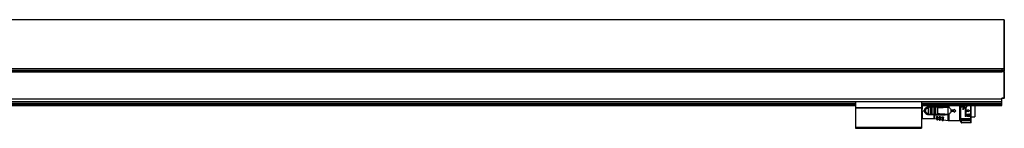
# Model space of a CAD drawing. Header units: millimetres. Extents: x -791 to 2910, y 405 to 804.
# Tile 18 of 18: x 2015 to 2910, y 570 to 669. Entities that reach past the tile are written whole.
import ezdxf

# ---------------------------------------------------------------- set-up
doc = ezdxf.new("R2010")
doc.units = ezdxf.units.MM

# ---------------------------------------------------------------- blocks, each defined once
blk = doc.blocks.new('Drawing View6')
at = {"color": 7, "linetype": 'Continuous', "lineweight": 25}
for p, q in [((39.25, 90.76), (-1460.35, 90.76)), ((39.25, 90.76), (39.25, 46.34)), ((39.45, 90.56), (39.45, 46.49)), ((-1458.55, 46.34), (37.45, 46.34)), ((-1458.55, 44.78), (37.45, 44.78)), ((37.45, 46.34), (39.25, 46.34)), ((37.45, 44.78), (39.25, 44.78)), ((37.45, 44.78), (37.45, 44.26)), ((39.25, 46.34), (39.25, 44.78)), ((39.45, 44.78), (39.25, 44.78)), ((39.25, 44.78), (39.25, 44.26)), ((39.45, 46.49), (39.45, 44.78)), ((39.45, 44.78), (39.45, 44.26)), ((-1458.55, 44.26), (37.45, 44.26)), ((37.45, 43.76), (-1458.55, 43.76)), ((-1458.55, 43.26), (37.45, 43.26)), ((37.45, 44.26), (39.25, 44.26)), ((37.45, 43.84), (37.45, 43.76)), ((37.45, 43.76), (39.25, 43.76)), ((37.45, 43.51), (37.45, 43.76)), ((39.25, 43.56), (37.45, 43.56)), ((37.45, 43.36), (37.45, 43.51)), ((37.45, 43.36), (37.45, 43.26)), ((39.25, 43.36), (37.45, 43.36)), ((39.25, 44.26), (39.25, 43.76)), ((39.45, 44.26), (39.25, 44.26)), ((39.25, 43.56), (39.25, 43.36)), ((39.25, 43.36), (39.25, 19.46)), ((39.45, 43.36), (39.25, 43.36)), ((39.45, 44.26), (39.45, 43.96)), ((39.45, 43.36), (39.45, 19.46)), ((39.7, 29.14), (39.45, 29.14)), ((39.7, 24.64), (39.7, 29.14)), ((-1458.55, 18.84), (37.45, 18.84)), ((-1458.55, 18.7), (37.45, 18.7)), ((39.25, 19.46), (37.45, 19.46)), ((37.45, 18.84), (37.45, 19.46)), ((39.25, 19.26), (37.45, 19.26)), ((37.45, 18.7), (37.45, 18.84)), ((37.45, 16.32), (37.45, 18.7)), ((39.25, 19.46), (39.25, 19.26)), ((39.45, 19.46), (39.25, 19.46)), ((39.45, 24.64), (39.7, 24.64)), ((-1325.55, 16.32), (-95.55, 16.32)), ((-1325.55, 16.17), (-95.55, 16.17)), ((-1325.55, 14.46), (-95.55, 14.46)), ((-1325.55, 14.26), (-95.55, 14.26)), ((-1325.55, 14.06), (-95.55, 14.06)), ((-1325.55, 12.96), (-95.55, 12.96)), ((-1325.55, 12.76), (-95.55, 12.76)), ((-95.55, 16.57), (-95.55, 16.37)), ((-95.55, 16.57), (-35.55, 16.57)), ((-95.55, 16.37), (-95.55, 11.06)), ((-95.55, 16.37), (-35.55, 16.37)), ((-95.55, 11.06), (-35.55, 11.06)), ((-95.55, 11.06), (-95.55, 10.86)), ((-95.55, 10.86), (-35.55, 10.86)), ((-95.55, 10.86), (-95.55, 10.66)), ((-95.55, 10.66), (-35.55, 10.66)), ((-95.55, 10.66), (-95.55, -6.94)), ((-35.55, 16.57), (-35.55, 16.37)), ((-35.55, 16.37), (-35.55, 11.06)), ((-35.55, 16.32), (37.45, 16.32)), ((-35.55, 16.17), (37.45, 16.17)), ((-35.55, 14.46), (37.45, 14.46)), ((-35.55, 14.26), (37.45, 14.26)), ((-35.55, 14.06), (37.45, 14.06)), ((-35.55, 12.96), (37.45, 12.96)), ((-35.55, 12.76), (37.45, 12.76)), ((-35.55, 11.06), (-35.55, 10.86)), ((-35.55, 10.86), (-35.55, 10.66)), ((-35.55, 10.66), (-35.55, -6.94)), ((-35.55, 9.01), (-34.82, 9.01)), ((-34.82, 12.76), (-34.82, 9.01)), ((-29.13, 10.71), (-29.12, 10.93)), ((-29.13, 5.31), (-29.13, 10.71)), ((-29.12, 11.61), (-24.15, 11.61)), ((-29.12, 11.51), (-28.8, 11.51)), ((-28.9, 11.49), (-28.8, 11.51)), ((-28.73, 11.49), (-28.86, 11.5)), ((-28.84, 5.31), (-28.84, 10.71)), ((-27.43, 11.51), (-28.8, 11.51)), ((-27.63, 11.21), (-28.61, 11.21)), ((-27.43, 11.51), (-27.35, 11.48)), ((-27.43, 11.51), (-25.83, 11.51)), ((-27.4, 10.72), (-27.4, 5.3)), ((-27.12, 10.72), (-26.13, 10.73)), ((-27.12, 10.72), (-27.12, 5.3)), ((-26.13, 5.29), (-26.13, 10.73)), ((-25.84, 5.29), (-25.84, 10.73)), ((-25.83, 11.51), (-25.76, 11.49)), ((-24.39, 11.51), (-25.83, 11.51)), ((-24.6, 11.21), (-25.63, 11.21)), ((-24.39, 11.51), (-24.47, 11.49)), ((-24.12, 10.77), (-24.4, 10.77)), ((-24.4, 10.77), (-24.4, 5.26)), ((-24.39, 11.51), (-24.31, 11.48)), ((-24.15, 11.61), (-24.15, 12.76)), ((-24.12, 10.77), (-24.12, 5.26)), ((-23.73, 12.76), (-23.73, 11.61)), ((-14.06, 11.63), (-23.73, 11.61)), ((-23.13, 5.23), (-23.13, 10.79)), ((-22.89, 11.51), (-22.81, 11.49)), ((-21.31, 11.51), (-22.89, 11.51)), ((-22.84, 5.23), (-22.84, 10.79)), ((-21.54, 11.21), (-22.67, 11.21)), ((-21.4, 10.85), (-21.4, 5.17)), ((-21.12, 10.85), (-21.12, 5.17)), ((-11.52, 11.51), (-13.43, 11.51)), ((-11.6, 11.42), (-11.83, 11.37)), ((-11.6, 11.42), (-11.37, 11.5)), ((-11.39, 4.53), (-11.38, 9.88)), ((-11.38, 10.82), (-11.37, 11.5)), ((-11.38, 9.88), (-11.38, 10.82)), ((-11.37, 11.5), (-11.37, 12.76)), ((-11.32, 4.52), (-11.31, 11.5)), ((-10.8, 12.76), (-10.8, 11.25)), ((-8.82, 9.15), (-8.82, 6.87)), ((-5.82, 9.46), (-5.82, 8.76)), ((-5.82, 9.46), (-4.32, 8.01)), ((-0.82, -0.99), (-0.82, 12.76)), ((-0.37, 12.76), (-0.37, -0.94)), ((-0.27, 12.76), (-0.27, -1.06)), ((0.38, 12.76), (0.38, 11.12)), ((2.04, 11.12), (0.38, 11.12)), ((1.73, 11.48), (1.73, 12.76)), ((1.73, 11.48), (2.04, 11.48)), ((1.73, 9.68), (1.73, 9.32)), ((1.73, 9.68), (2.04, 9.68)), ((2.04, 9.32), (1.73, 9.32)), ((4.22, 12.66), (3.49, 11.39)), ((3.98, 11.39), (3.49, 11.39)), ((3.98, 11.39), (3.98, 2.83)), ((4.28, 12.76), (4.22, 12.66)), ((4.77, 12.76), (4.82, 12.66)), ((4.82, 12.66), (5.56, 11.39)), ((5.56, 11.39), (5.06, 11.39)), ((5.06, 8.55), (5.06, 11.39)), ((6.41, 9.05), (6.41, 8.55)), ((6.41, 9.05), (8.21, 8.01)), ((9.15, 12.56), (9.15, 12.76)), ((9.45, -0.76), (9.45, 12.76)), ((12.98, 12.76), (12.98, 2.46)), ((37.45, 16.17), (37.45, 16.32)), ((37.45, 14.46), (37.45, 16.17)), ((37.45, 14.26), (37.45, 14.46)), ((37.45, 14.06), (37.45, 14.26)), ((37.45, 12.96), (37.45, 14.06)), ((37.45, 12.76), (37.45, 12.96)), ((-35.55, 8.01), (-32.82, 8.01)), ((-34.82, 7.01), (-35.55, 7.01)), ((-34.82, 2.1), (-35.55, 2.1)), ((-35.55, 0.93), (-34.82, 0.93)), ((-35.55, 0.86), (-24.15, 0.86)), ((-34.82, 7.01), (-34.82, 0.93)), ((-29.12, 5.09), (-29.13, 5.31)), ((-28.8, 4.51), (-29.12, 4.51)), ((-28.9, 4.54), (-28.8, 4.51)), ((-28.86, 4.53), (-28.73, 4.53)), ((-28.8, 4.51), (-27.43, 4.51)), ((-28.61, 4.81), (-27.63, 4.81)), ((-25.83, 4.51), (-27.43, 4.51)), ((-26.13, 5.29), (-27.12, 5.3)), ((-25.83, 4.51), (-25.92, 4.54)), ((-25.83, 4.51), (-25.76, 4.53)), ((-25.83, 4.51), (-24.39, 4.51)), ((-25.63, 4.81), (-24.6, 4.81)), ((-24.12, 5.26), (-24.4, 5.26)), ((-24.15, 4.51), (-24.15, 4.41)), ((-24.15, 0.86), (-24.15, 4.41)), ((-23.73, 4.41), (-14.06, 4.39)), ((-23.73, 4.41), (-23.73, 0.83)), ((-23.73, 0.83), (-21.82, 0.56)), ((-22.89, 4.51), (-22.96, 4.54)), ((-22.81, 4.53), (-22.89, 4.51)), ((-22.89, 4.51), (-21.31, 4.51)), ((-22.67, 4.81), (-21.54, 4.81)), ((-20.82, 2.58), (-21.82, 2.65)), ((-21.82, 2.65), (-21.82, 2.16)), ((-21.82, 2.16), (-21.82, 0.2)), ((-21.48, 1.68), (-21.48, -0.2)), ((-21.31, 4.51), (-21.39, 4.53)), ((-21.28, -0.23), (-21.28, 1.66)), ((-20.82, 2.58), (-20.82, 2.24)), ((-20.82, 0.17), (-20.82, 2.24)), ((-20.82, 0.41), (-19.62, 0.24)), ((-18.42, 2.41), (-19.62, 2.49)), ((-19.62, 2.49), (-19.62, 2.11)), ((-19.62, 2.11), (-19.62, -0.03)), ((-19.19, 1.5), (-19.19, -0.53)), ((-18.92, 1.49), (-18.99, 1.49)), ((-18.99, -0.56), (-18.99, 1.49)), ((-18.42, 2.41), (-18.42, 2.22)), ((-18.42, -0.06), (-18.42, 2.22)), ((-18.42, 0.07), (-17.02, -0.13)), ((-15.62, 2.21), (-17.02, 2.31)), ((-17.02, 2.31), (-17.02, 2.04)), ((-17.02, 2.04), (-17.02, -0.32)), ((-16.51, 1.3), (-16.51, -0.92)), ((-16.22, 1.28), (-16.31, 1.28)), ((-16.31, -0.94), (-16.31, 1.28)), ((-15.62, 2.21), (-15.62, 2.19)), ((-15.62, -0.35), (-15.62, 2.19)), ((-11.6, 4.6), (-11.39, 4.53)), ((-11.37, 4.52), (-11.39, 4.53)), ((-11.37, -0.95), (-11.37, 4.52)), ((-11.32, 4.52), (-10.8, 4.77)), ((-10.8, 4.77), (-10.8, -0.99)), ((-8.32, 8.76), (-8.32, 7.26)), ((-8.32, 8.76), (-5.82, 8.76)), ((-5.82, 7.26), (-8.32, 7.26)), ((-4.32, 8.01), (-5.82, 6.56)), ((-5.82, 7.26), (-5.82, 6.56)), ((-0.82, 8.09), (-0.37, 8.09)), ((-0.82, 0.86), (-0.37, 0.86)), ((0, 0.25), (0, 0)), ((8.35, 0.67), (0.75, 0.67)), ((0.75, 0.67), (0.75, 0.4)), ((0.75, 0.4), (8.35, 0.4)), ((0.75, 0.13), (8.35, 0.13)), ((5.06, 2.83), (3.98, 2.83)), ((5.06, 8.55), (6.41, 8.55)), ((6.41, 7.47), (5.06, 7.47)), ((5.06, 2.83), (5.06, 7.47)), ((5.96, 4.9), (7.54, 4.9)), ((5.96, 4.9), (5.96, 2.83)), ((7.54, 2.83), (5.96, 2.83)), ((8.21, 8.01), (6.41, 6.98)), ((6.41, 7.47), (6.41, 6.98)), ((7.54, 4.54), (7.04, 4.54)), ((7.04, 3.19), (7.04, 4.54)), ((7.04, 3.19), (7.54, 3.19)), ((8.35, 0.4), (8.35, 0.67)), ((9.1, 0), (9.1, 0.25)), ((9.45, 2.46), (12.98, 2.46)), ((-95.55, -6.94), (-35.55, -6.94)), ((-95.55, -6.94), (-95.55, -7.94)), ((-95.55, -7.94), (-35.55, -7.94)), ((-35.55, -6.94), (-35.55, -7.94)), ((-21.48, -0.2), (-21.28, -0.23)), ((-19.19, -0.53), (-18.99, -0.56)), ((-16.51, -0.92), (-16.31, -0.94)), ((-15.62, -0.34), (-11.37, -0.95)), ((-10.8, -0.99), (-0.82, -0.99)), ((0.9, -2.9), (-0.37, -0.94)), ((-0.27, -1.06), (0.92, -2.9)), ((9.15, -1.03), (0.07, -1.03)), ((1.17, -2.73), (0.07, -1.03)), ((8.35, -0.45), (0.75, -0.45)), ((0.75, -0.48), (8.35, -0.48)), ((1.17, -2.73), (9.15, -2.73)), ((9.15, -3.03), (1.17, -3.03)), ((9.15, -2.73), (9.15, -1.03)), ((9.45, -2.73), (9.45, -0.76))]:
    blk.add_line(p, q, dxfattribs=at)
at = {"color": 7, "linetype": 'Continuous', "lineweight": 25, "flags": 128}
for points in [[(-27.43, 11.51), (-27.47, 11.51), (-27.51, 11.49), (-27.54, 11.46), (-27.57, 11.42), (-27.6, 11.38), (-27.62, 11.33), (-27.63, 11.27), (-27.63, 11.21)], [(-24.15, 4.41), (-26.94, 4.41), (-29.12, 4.41)], [(-27.43, 4.51), (-27.47, 4.52), (-27.51, 4.53), (-27.54, 4.56), (-27.57, 4.6), (-27.6, 4.64), (-27.62, 4.7), (-27.63, 4.75), (-27.63, 4.81)], [(-21.48, 1.68), (-21.37, 1.67), (-21.28, 1.66)], [(-19.19, 1.5), (-19.08, 1.49), (-18.99, 1.49)], [(-16.51, 1.3), (-16.39, 1.29), (-16.31, 1.28)], [(0.92, -2.9), (0.91, -2.9), (0.91, -2.9), (0.91, -2.9), (0.91, -2.9), (0.9, -2.9), (0.9, -2.9), (0.9, -2.9), (0.9, -2.9)], [(1.15, -3.03), (1.15, -3.03), (1.15, -3.03), (1.16, -3.03), (1.16, -3.03), (1.16, -3.03), (1.16, -3.03), (1.16, -3.03), (1.17, -3.03)], [(1.17, -2.73), (1.17, -2.79), (1.17, -2.85), (1.17, -2.9), (1.17, -2.95), (1.17, -2.98), (1.17, -3.01), (1.17, -3.03), (1.17, -3.03)], [(9.15, -3.03), (9.15, -3.03), (9.15, -3.01), (9.15, -2.98), (9.15, -2.95), (9.15, -2.9), (9.15, -2.85), (9.15, -2.79), (9.15, -2.73)], [(9.15, -2.73), (9.21, -2.73), (9.26, -2.73), (9.32, -2.73), (9.36, -2.73), (9.4, -2.73), (9.43, -2.73), (9.44, -2.73), (9.45, -2.73)]]:
    blk.add_lwpolyline(points, dxfattribs=at)
at = {"color": 7, "linetype": 'Continuous', "lineweight": 25}
for centre, radius, start, end in [((39.25, 90.56), 0.2, 0, 90), ((39.27, 46.52), 0.182, 263.74666, 351.94028), ((39.25, 43.96), 0.2, 270, 0), ((39.25, 43.36), 0.2, 0, 90), ((39.25, 19.46), 0.2, 270, 0), ((-29.12, 8.01), 3.5, 90.00002, 270.00081), ((-24.33, 11.25), 0.267, 101.83147, 188.24442), ((-184.76, 11.59), 160.61, 359.97069, 0.00612), ((-23.87, 11.6), 0.142, 322.57822, 5.78951), ((-21.27, 11.24), 0.273, 98.19454, 186.33303), ((-24.33, 4.77), 0.267, 171.7558, 258.16827), ((-24.15, -2.14), 3, 81.81012, 90), ((-23.87, 4.42), 0.142, 354.21315, 37.43829), ((-21.42, 0.2), 0.4, 180, 261.81012), ((-21.22, 0.17), 0.4, 261.81012, 0), ((-19.12, -0.03), 0.5, 180, 261.81012), ((-18.92, -0.06), 0.5, 261.81012, 0), ((-16.42, -0.32), 0.6, 180, 261.81012), ((-16.22, -0.35), 0.6, 261.81012, 0), ((-10.8, 3.01), 4, 261.81012, 270), ((1.15, -2.73), 0.3, 212.97823, 269.9999), ((1.17, -2.73), 0.3, 212.9133, 269.99153), ((9.15, -2.73), 0.3, 270, 0)]:
    blk.add_arc(centre, radius, start, end, dxfattribs=at)
for points in [[(37.45, 46.34), (37.45, 46.23), (37.45, 46.03), (37.45, 45.65), (37.45, 45.23), (37.45, 44.93), (37.45, 44.78)], [(37.45, 44.26), (37.45, 44.22), (37.45, 44.13), (37.45, 44.02), (37.45, 43.92), (37.45, 43.87), (37.45, 43.84)], [(-29.13, 10.71), (-29.1, 10.71), (-29.03, 10.71), (-28.95, 10.71), (-28.88, 10.71), (-28.85, 10.71), (-28.84, 10.71)], [(-29.12, 11.61), (-29.12, 11.6), (-29.12, 11.57), (-29.12, 11.54), (-29.12, 11.52), (-29.12, 11.51), (-29.12, 11.51)], [(-27.12, 10.72), (-27.15, 10.72), (-27.21, 10.72), (-27.3, 10.72), (-27.37, 10.72), (-27.39, 10.72), (-27.4, 10.72)], [(-26.13, 10.73), (-26.1, 10.73), (-26.03, 10.73), (-25.95, 10.73), (-25.88, 10.73), (-25.85, 10.73), (-25.84, 10.73)], [(-23.13, 10.79), (-23.1, 10.79), (-23.03, 10.79), (-22.95, 10.79), (-22.88, 10.79), (-22.85, 10.79), (-22.84, 10.79)], [(-21.12, 10.85), (-21.15, 10.85), (-21.21, 10.85), (-21.3, 10.85), (-21.37, 10.85), (-21.39, 10.85), (-21.4, 10.85)], [(9.15, -1.03), (9.15, -0.9), (9.15, -0.62), (9.15, 0.46), (9.15, 1.97), (9.15, 3.86), (9.15, 6), (9.15, 8.26), (9.15, 10.53), (9.15, 11.88), (9.15, 12.56)], [(-29.13, 5.31), (-29.1, 5.31), (-29.03, 5.31), (-28.95, 5.31), (-28.88, 5.31), (-28.85, 5.31), (-28.84, 5.31)], [(-29.12, 4.51), (-29.12, 4.52), (-29.12, 4.54), (-29.12, 4.66), (-29.12, 4.85), (-29.12, 5.01), (-29.12, 5.09)], [(-29.12, 4.51), (-29.12, 4.51), (-29.12, 4.51), (-29.12, 4.49), (-29.12, 4.46), (-29.12, 4.43), (-29.12, 4.41)], [(-27.12, 5.3), (-27.15, 5.3), (-27.21, 5.3), (-27.3, 5.3), (-27.37, 5.3), (-27.39, 5.3), (-27.4, 5.3)], [(-26.13, 5.29), (-26.1, 5.29), (-26.03, 5.29), (-25.95, 5.29), (-25.88, 5.29), (-25.85, 5.29), (-25.84, 5.29)], [(-23.13, 5.23), (-23.1, 5.23), (-23.03, 5.23), (-22.95, 5.23), (-22.88, 5.23), (-22.85, 5.23), (-22.84, 5.23)], [(-21.4, 5.17), (-21.39, 5.17), (-21.37, 5.17), (-21.3, 5.17), (-21.21, 5.17), (-21.15, 5.17), (-21.12, 5.17)], [(0.75, 0.4), (0.75, 0.38), (0.75, 0.33), (0.75, 0.26), (0.75, 0.18), (0.75, 0.15), (0.75, 0.13)], [(8.35, 0.13), (8.35, 0.15), (8.35, 0.18), (8.35, 0.26), (8.35, 0.33), (8.35, 0.38), (8.35, 0.4)], [(0.92, -2.9), (0.92, -2.89), (0.93, -2.89), (0.99, -2.85), (1.07, -2.8), (1.14, -2.75), (1.17, -2.73)]]:
    blk.add_open_spline(points, degree=3, dxfattribs=at)
for points, knots in [([(-32.82, 8.01), (-32.81, 8.21), (-32.8, 8.65), (-32.6, 9.3), (-32.27, 9.95), (-31.8, 10.53), (-31.23, 11), (-30.55, 11.35), (-29.84, 11.57), (-29.35, 11.6), (-29.12, 11.61)], [0, 0, 0, 0, 0.101334, 0.22608, 0.35202, 0.481622, 0.616026, 0.747758, 0.882578, 1, 1, 1, 1]), ([(-29.13, 5.31), (-29.48, 5.35), (-30.19, 5.44), (-31.08, 6.06), (-31.68, 6.95), (-31.89, 8.01), (-31.68, 9.07), (-31.08, 9.96), (-30.19, 10.59), (-29.48, 10.67), (-29.13, 10.71)], [0, 0, 0, 0, 0.124999, 0.249999, 0.374999, 0.499999, 0.624999, 0.749999, 0.874999, 1, 1, 1, 1]), ([(-29.12, 10.93), (-29.12, 11.01), (-29.12, 11.17), (-29.12, 11.36), (-29.12, 11.49), (-29.12, 11.5), (-29.12, 11.51)], [0, 0, 0, 0, 0.25, 0.5, 0.75, 1, 1, 1, 1]), ([(-29.12, 10.93), (-29.11, 11.01), (-29.1, 11.18), (-29.04, 11.37), (-28.98, 11.47), (-28.92, 11.48), (-28.9, 11.49)], [0, 0, 0, 0, 0.30834, 0.598648, 0.893132, 1, 1, 1, 1]), ([(-28.72, 11.49), (-28.77, 11.5), (-28.84, 11.51), (-28.89, 11.49), (-28.9, 11.49)], [0, 0, 0, 0, 0.815898, 1, 1, 1, 1]), ([(-28.61, 11.21), (-28.63, 11.21), (-28.67, 11.21), (-28.72, 11.18), (-28.76, 11.14), (-28.8, 11.05), (-28.83, 10.91), (-28.84, 10.78), (-28.84, 10.71)], [0, 0, 0, 0, 0.1123731, 0.2216595, 0.3327159, 0.4501803, 0.718525, 1, 1, 1, 1]), ([(-28.8, 11.51), (-28.78, 11.51), (-28.75, 11.51), (-28.73, 11.49), (-28.73, 11.49)], [0, 0, 0, 0, 0.998877, 1, 1, 1, 1]), ([(-28.73, 11.49), (-28.71, 11.47), (-28.66, 11.43), (-28.62, 11.33), (-28.61, 11.25), (-28.61, 11.21)], [0, 0, 0, 0, 0.333083, 0.666542, 1, 1, 1, 1]), ([(-27.63, 11.21), (-27.61, 11.21), (-27.58, 11.21), (-27.53, 11.18), (-27.49, 11.14), (-27.46, 11.09), (-27.43, 11.01), (-27.41, 10.89), (-27.4, 10.79), (-27.4, 10.72)], [0, 0, 0, 0, 0.099354, 0.203027, 0.318716, 0.435479, 0.573947, 0.71085, 1, 1, 1, 1]), ([(-27.34, 11.49), (-27.35, 11.49), (-27.4, 11.51), (-27.46, 11.5), (-27.51, 11.49)], [0, 0, 0, 0, 0.144601, 1, 1, 1, 1]), ([(-27.35, 11.48), (-27.32, 11.48), (-27.27, 11.47), (-27.21, 11.39), (-27.16, 11.26), (-27.13, 11.09), (-27.12, 10.89), (-27.12, 10.78), (-27.12, 10.72)], [0, 0, 0, 0, 0.13529, 0.285467, 0.437441, 0.703985, 0.848171, 1, 1, 1, 1]), ([(-26.13, 10.73), (-26.13, 10.79), (-26.13, 10.91), (-26.11, 11.07), (-26.09, 11.21), (-26.05, 11.36), (-25.97, 11.49), (-25.88, 11.5), (-25.83, 11.51)], [0, 0, 0, 0, 0.14169, 0.277601, 0.408198, 0.534002, 0.772538, 1, 1, 1, 1]), ([(-25.75, 11.49), (-25.8, 11.5), (-25.86, 11.51), (-25.91, 11.49), (-25.91, 11.49)], [0, 0, 0, 0, 0.869925, 1, 1, 1, 1]), ([(-25.84, 10.73), (-25.84, 10.8), (-25.84, 10.9), (-25.82, 11.02), (-25.8, 11.09), (-25.77, 11.14), (-25.73, 11.18), (-25.69, 11.21), (-25.65, 11.21), (-25.63, 11.21)], [0, 0, 0, 0, 0.295075, 0.42459, 0.547702, 0.658791, 0.767732, 0.879838, 1, 1, 1, 1]), ([(-25.76, 11.49), (-25.75, 11.49), (-25.73, 11.48), (-25.68, 11.43), (-25.64, 11.33), (-25.63, 11.25), (-25.63, 11.21)], [0, 0, 0, 0, 0.017874, 0.345249, 0.672625, 1, 1, 1, 1]), ([(-24.6, 11.21), (-24.58, 11.21), (-24.54, 11.21), (-24.5, 11.18), (-24.47, 11.15), (-24.43, 11.08), (-24.41, 10.95), (-24.4, 10.83), (-24.4, 10.77)], [0, 0, 0, 0, 0.122775, 0.23746, 0.349096, 0.463129, 0.713858, 1, 1, 1, 1]), ([(-24.31, 11.49), (-24.32, 11.49), (-24.37, 11.51), (-24.42, 11.5), (-24.47, 11.49)], [0, 0, 0, 0, 0.165001, 1, 1, 1, 1]), ([(-22.89, 11.51), (-23.17, 11.51), (-23.67, 11.51), (-24.17, 11.51), (-24.39, 11.51)], [0, 0, 0, 0, 0.559997, 1, 1, 1, 1]), ([(-24.31, 11.48), (-24.29, 11.48), (-24.25, 11.47), (-24.2, 11.4), (-24.17, 11.3), (-24.14, 11.19), (-24.12, 11.01), (-24.12, 10.86), (-24.12, 10.77)], [0, 0, 0, 0, 0.126674, 0.278477, 0.431358, 0.5752, 0.720141, 1, 1, 1, 1]), ([(-23.94, 11.61), (-23.98, 11.61), (-24.05, 11.61), (-24.12, 11.61), (-24.15, 11.61)], [0, 0, 0, 0, 0.5601136, 1, 1, 1, 1]), ([(-24.12, 10.77), (-23.93, 10.77), (-23.6, 10.78), (-23.27, 10.79), (-23.13, 10.79)], [0, 0, 0, 0, 0.560004, 1, 1, 1, 1]), ([(-23.94, 11.61), (-23.9, 11.61), (-23.83, 11.61), (-23.76, 11.61), (-23.73, 11.61)], [0, 0, 0, 0, 0.560117, 1, 1, 1, 1]), ([(-14.09, 11.51), (-15.9, 11.51), (-19.12, 11.51), (-22.34, 11.51), (-23.75, 11.51)], [0, 0, 0, 0, 0.56, 1, 1, 1, 1]), ([(-23.13, 10.79), (-23.13, 10.84), (-23.13, 10.95), (-23.12, 11.13), (-23.1, 11.28), (-23.06, 11.4), (-23, 11.49), (-22.93, 11.5), (-22.89, 11.51)], [0, 0, 0, 0, 0.134982, 0.265146, 0.494363, 0.619351, 0.746571, 1, 1, 1, 1]), ([(-22.81, 11.49), (-22.85, 11.5), (-22.91, 11.51), (-22.96, 11.49), (-22.97, 11.49)], [0, 0, 0, 0, 0.799137, 1, 1, 1, 1]), ([(-22.81, 11.49), (-22.85, 11.5), (-22.91, 11.51), (-22.96, 11.49), (-22.96, 11.49)], [0, 0, 0, 0, 0.800865, 1, 1, 1, 1]), ([(-22.84, 10.79), (-22.84, 10.85), (-22.84, 10.94), (-22.82, 11.04), (-22.81, 11.1), (-22.78, 11.15), (-22.75, 11.18), (-22.72, 11.2), (-22.69, 11.21), (-22.67, 11.21)], [0, 0, 0, 0, 0.2958944, 0.4241548, 0.5447624, 0.6592632, 0.7741584, 0.885451, 1, 1, 1, 1]), ([(-22.81, 11.49), (-22.81, 11.49), (-22.78, 11.48), (-22.73, 11.43), (-22.68, 11.33), (-22.67, 11.25), (-22.67, 11.21)], [0, 0, 0, 0, 0.0148677, 0.3432451, 0.6716226, 1, 1, 1, 1]), ([(-21.54, 11.21), (-21.53, 11.21), (-21.51, 11.21), (-21.48, 11.19), (-21.45, 11.16), (-21.43, 11.1), (-21.41, 11), (-21.4, 10.9), (-21.4, 10.85)], [0, 0, 0, 0, 0.110259, 0.218199, 0.329076, 0.447757, 0.716355, 1, 1, 1, 1]), ([(-21.25, 11.49), (-21.26, 11.49), (-21.31, 11.51), (-21.36, 11.5), (-21.4, 11.49)], [0, 0, 0, 0, 0.228551, 1, 1, 1, 1]), ([(-21.31, 11.51), (-21.27, 11.5), (-21.2, 11.48), (-21.15, 11.34), (-21.13, 11.16), (-21.12, 11), (-21.12, 10.9), (-21.12, 10.85)], [0, 0, 0, 0, 0.263008, 0.508221, 0.728332, 0.860029, 1, 1, 1, 1]), ([(-14.09, 11.51), (-15.44, 11.51), (-17.84, 11.51), (-20.25, 11.51), (-21.31, 11.51)], [0, 0, 0, 0, 0.5599325, 1, 1, 1, 1]), ([(-21.25, 11.49), (-21.26, 11.49), (-21.27, 11.5), (-21.28, 11.5), (-21.28, 11.5)], [0, 0, 0, 0, 0.934863, 1, 1, 1, 1]), ([(-21.12, 10.85), (-19.38, 10.92), (-16.28, 11.05), (-13.19, 11.28), (-11.83, 11.37)], [0, 0, 0, 0, 0.560093, 1, 1, 1, 1]), ([(-14.09, 11.51), (-14.09, 11.51), (-14.08, 11.52), (-14.07, 11.54), (-14.07, 11.58), (-14.06, 11.61), (-14.06, 11.63)], [0, 0, 0, 0, 0.244853, 0.499998, 0.755144, 1, 1, 1, 1]), ([(-11.83, 11.37), (-11.77, 11.4), (-11.7, 11.42), (-11.63, 11.45), (-11.61, 11.45), (-11.61, 11.45), (-11.61, 11.45), (-11.61, 11.46), (-11.61, 11.46), (-11.61, 11.46), (-11.61, 11.46), (-11.61, 11.46), (-11.61, 11.46), (-11.64, 11.47), (-11.69, 11.47), (-12.05, 11.49), (-12.85, 11.5), (-13.62, 11.51), (-14.09, 11.51)], [0, 0, 0, 0, 0.072157, 0.0815963, 0.0849296, 0.0868408, 0.0874665, 0.0877194, 0.0879494, 0.0881756, 0.0884177, 0.0890085, 0.0908288, 0.0936475, 0.1155245, 0.1546984, 0.4803458, 1, 1, 1, 1]), ([(-14.06, 11.63), (-13.43, 11.62), (-12.64, 11.62), (-11.83, 11.55), (-11.66, 11.49), (-11.62, 11.47), (-11.6, 11.45), (-11.6, 11.44), (-11.6, 11.44), (-11.6, 11.43), (-11.6, 11.42), (-11.6, 11.42)], [0, 0, 0, 0, 0.754394, 0.934167, 0.959291, 0.977139, 0.983758, 0.989302, 0.991883, 0.994463, 1, 1, 1, 1]), ([(-11.31, 11.5), (-11.32, 11.5), (-11.34, 11.51), (-11.36, 11.5), (-11.37, 11.5)], [0, 0, 0, 0, 0.499251, 1, 1, 1, 1]), ([(-10.8, 11.25), (-10.89, 11.31), (-11.06, 11.41), (-11.24, 11.47), (-11.31, 11.5)], [0, 0, 0, 0, 0.5802933, 1, 1, 1, 1]), ([(-10.8, 11.25), (-10.4, 10.96), (-9.61, 10.4), (-9.08, 9.56), (-8.82, 9.15)], [0, 0, 0, 0, 0.503572, 1, 1, 1, 1]), ([(2.04, 9.32), (2.18, 9.33), (2.46, 9.36), (2.82, 9.61), (3.06, 9.96), (3.15, 10.38), (3.07, 10.81), (2.87, 11.12), (2.64, 11.3), (2.45, 11.4), (2.25, 11.46), (2.11, 11.47), (2.04, 11.48)], [0, 0, 0, 0, 0.121448, 0.2443541, 0.3655584, 0.4908122, 0.6199329, 0.7495127, 0.8147669, 0.8789688, 0.93978, 1, 1, 1, 1]), ([(2.04, 9.68), (2.13, 9.69), (2.31, 9.71), (2.55, 9.86), (2.68, 10.05), (2.75, 10.23), (2.76, 10.36), (2.76, 10.51), (2.72, 10.66), (2.64, 10.8), (2.54, 10.92), (2.43, 11.01), (2.27, 11.09), (2.13, 11.11), (2.04, 11.12)], [0, 0, 0, 0, 0.1183603, 0.2362601, 0.3558014, 0.4209891, 0.489679, 0.5345885, 0.622748, 0.6959858, 0.7557941, 0.8218531, 0.8845413, 1, 1, 1, 1]), ([(-29.12, 4.41), (-29.33, 4.42), (-29.78, 4.44), (-30.46, 4.64), (-31.15, 4.97), (-31.75, 5.44), (-32.23, 6.01), (-32.57, 6.66), (-32.79, 7.34), (-32.81, 7.79), (-32.82, 8.01)], [0, 0, 0, 0, 0.1059359, 0.2313313, 0.3683237, 0.5041039, 0.6350097, 0.7659604, 0.8880155, 1, 1, 1, 1]), ([(-29.12, 5.09), (-29.12, 5.01), (-29.1, 4.85), (-29.04, 4.66), (-28.99, 4.55), (-28.92, 4.54), (-28.9, 4.54)], [0, 0, 0, 0, 0.2933417, 0.5873798, 0.8952427, 1, 1, 1, 1]), ([(-28.9, 4.53), (-28.89, 4.53), (-28.84, 4.52), (-28.77, 4.53), (-28.72, 4.53)], [0, 0, 0, 0, 0.192539, 1, 1, 1, 1]), ([(-28.61, 4.81), (-28.63, 4.81), (-28.66, 4.81), (-28.71, 4.84), (-28.75, 4.88), (-28.79, 4.94), (-28.81, 5.01), (-28.84, 5.14), (-28.84, 5.24), (-28.84, 5.31)], [0, 0, 0, 0, 0.099989, 0.203683, 0.318888, 0.435526, 0.573947, 0.710846, 1, 1, 1, 1]), ([(-28.8, 4.51), (-28.78, 4.51), (-28.75, 4.51), (-28.73, 4.53), (-28.73, 4.53)], [0, 0, 0, 0, 0.999605, 1, 1, 1, 1]), ([(-28.73, 4.53), (-28.71, 4.55), (-28.66, 4.59), (-28.62, 4.69), (-28.61, 4.77), (-28.61, 4.81)], [0, 0, 0, 0, 0.333245, 0.666623, 1, 1, 1, 1]), ([(-27.4, 5.3), (-27.4, 5.24), (-27.41, 5.1), (-27.44, 4.96), (-27.49, 4.88), (-27.53, 4.84), (-27.58, 4.82), (-27.61, 4.81), (-27.63, 4.81)], [0, 0, 0, 0, 0.278321, 0.558898, 0.680363, 0.796838, 0.899765, 1, 1, 1, 1]), ([(-27.51, 4.53), (-27.46, 4.53), (-27.4, 4.52), (-27.35, 4.53), (-27.34, 4.53)], [0, 0, 0, 0, 0.856976, 1, 1, 1, 1]), ([(-27.12, 5.3), (-27.12, 5.24), (-27.12, 5.12), (-27.14, 4.95), (-27.16, 4.8), (-27.21, 4.65), (-27.28, 4.53), (-27.38, 4.52), (-27.43, 4.51)], [0, 0, 0, 0, 0.145822, 0.284615, 0.416852, 0.543081, 0.779024, 1, 1, 1, 1]), ([(-25.92, 4.54), (-25.94, 4.55), (-25.99, 4.56), (-26.04, 4.63), (-26.07, 4.72), (-26.1, 4.84), (-26.12, 4.97), (-26.13, 5.13), (-26.13, 5.24), (-26.13, 5.29)], [0, 0, 0, 0, 0.132591, 0.269055, 0.418401, 0.557289, 0.700241, 0.847683, 1, 1, 1, 1]), ([(-25.92, 4.53), (-25.91, 4.53), (-25.86, 4.52), (-25.8, 4.53), (-25.75, 4.53)], [0, 0, 0, 0, 0.160505, 1, 1, 1, 1]), ([(-25.63, 4.81), (-25.65, 4.81), (-25.69, 4.82), (-25.74, 4.84), (-25.77, 4.88), (-25.81, 4.96), (-25.84, 5.1), (-25.84, 5.23), (-25.84, 5.29)], [0, 0, 0, 0, 0.123295, 0.238521, 0.351471, 0.468274, 0.725917, 1, 1, 1, 1]), ([(-25.76, 4.53), (-25.75, 4.53), (-25.73, 4.54), (-25.68, 4.6), (-25.64, 4.69), (-25.63, 4.77), (-25.63, 4.81)], [0, 0, 0, 0, 0.017874, 0.345249, 0.672625, 1, 1, 1, 1]), ([(-24.4, 5.26), (-24.4, 5.19), (-24.41, 5.1), (-24.42, 4.99), (-24.44, 4.93), (-24.47, 4.87), (-24.5, 4.84), (-24.54, 4.82), (-24.58, 4.81), (-24.6, 4.81)], [0, 0, 0, 0, 0.291769, 0.420361, 0.543013, 0.654961, 0.764917, 0.878281, 1, 1, 1, 1]), ([(-24.47, 4.53), (-24.42, 4.53), (-24.37, 4.52), (-24.32, 4.53), (-24.31, 4.53)], [0, 0, 0, 0, 0.834314, 1, 1, 1, 1]), ([(-24.12, 5.26), (-24.12, 5.2), (-24.12, 5.1), (-24.13, 4.96), (-24.14, 4.83), (-24.17, 4.72), (-24.2, 4.62), (-24.27, 4.53), (-24.34, 4.52), (-24.39, 4.51)], [0, 0, 0, 0, 0.131604, 0.2459, 0.368935, 0.491121, 0.620842, 0.749529, 1, 1, 1, 1]), ([(-24.39, 4.51), (-24.11, 4.51), (-23.61, 4.51), (-23.11, 4.51), (-22.89, 4.51)], [0, 0, 0, 0, 0.560006, 1, 1, 1, 1]), ([(-24.15, 4.41), (-24.11, 4.41), (-24.04, 4.41), (-23.97, 4.41), (-23.94, 4.41)], [0, 0, 0, 0, 0.559814, 1, 1, 1, 1]), ([(-23.13, 5.23), (-23.31, 5.24), (-23.64, 5.25), (-23.97, 5.25), (-24.12, 5.26)], [0, 0, 0, 0, 0.559996, 1, 1, 1, 1]), ([(-23.73, 4.41), (-23.77, 4.41), (-23.84, 4.41), (-23.91, 4.41), (-23.94, 4.41)], [0, 0, 0, 0, 0.559652, 1, 1, 1, 1]), ([(-22.96, 4.54), (-22.98, 4.55), (-23.02, 4.56), (-23.05, 4.62), (-23.09, 4.74), (-23.12, 4.9), (-23.13, 5.08), (-23.13, 5.18), (-23.13, 5.23)], [0, 0, 0, 0, 0.111591, 0.262169, 0.413459, 0.697556, 0.848548, 1, 1, 1, 1]), ([(-22.96, 4.53), (-22.96, 4.53), (-22.91, 4.52), (-22.85, 4.53), (-22.81, 4.53)], [0, 0, 0, 0, 0.199488, 1, 1, 1, 1]), ([(-22.67, 4.81), (-22.69, 4.81), (-22.73, 4.82), (-22.78, 4.86), (-22.82, 4.95), (-22.84, 5.08), (-22.84, 5.18), (-22.84, 5.23)], [0, 0, 0, 0, 0.147109, 0.304586, 0.487818, 0.738005, 1, 1, 1, 1]), ([(-22.67, 4.81), (-22.67, 4.77), (-22.68, 4.69), (-22.73, 4.6), (-22.78, 4.54), (-22.81, 4.53), (-22.81, 4.53)], [0, 0, 0, 0, 0.327628, 0.655256, 0.982884, 1, 1, 1, 1]), ([(-21.82, 2.16), (-21.82, 2.09), (-21.81, 1.96), (-21.72, 1.8), (-21.62, 1.72), (-21.54, 1.69), (-21.5, 1.68), (-21.48, 1.68)], [0, 0, 0, 0, 0.323921, 0.5874, 0.80379, 0.90123, 1, 1, 1, 1]), ([(-21.4, 5.17), (-21.4, 5.12), (-21.41, 5.01), (-21.43, 4.89), (-21.48, 4.82), (-21.52, 4.81), (-21.54, 4.81)], [0, 0, 0, 0, 0.306116, 0.590246, 0.796606, 1, 1, 1, 1]), ([(-21.39, 4.53), (-21.39, 4.53), (-21.43, 4.54), (-21.48, 4.6), (-21.53, 4.69), (-21.54, 4.77), (-21.54, 4.81)], [0, 0, 0, 0, 0.01734, 0.344893, 0.672447, 1, 1, 1, 1]), ([(-21.4, 4.53), (-21.36, 4.53), (-21.31, 4.52), (-21.26, 4.53), (-21.25, 4.53)], [0, 0, 0, 0, 0.7950576, 1, 1, 1, 1]), ([(-21.31, 4.51), (-21.27, 4.52), (-21.22, 4.53), (-21.18, 4.62), (-21.15, 4.72), (-21.13, 4.85), (-21.12, 5.01), (-21.12, 5.11), (-21.12, 5.17)], [0, 0, 0, 0, 0.258167, 0.388446, 0.517746, 0.704301, 0.838742, 1, 1, 1, 1]), ([(-21.31, 4.51), (-19.96, 4.51), (-17.55, 4.51), (-15.15, 4.51), (-14.09, 4.51)], [0, 0, 0, 0, 0.560066, 1, 1, 1, 1]), ([(-21.22, 1.66), (-21.23, 1.66), (-21.25, 1.66), (-21.27, 1.66), (-21.28, 1.66)], [0, 0, 0, 0, 0.559858, 1, 1, 1, 1]), ([(-21.22, 1.66), (-21.18, 1.67), (-21.07, 1.7), (-20.94, 1.82), (-20.84, 2.01), (-20.83, 2.16), (-20.82, 2.24)], [0, 0, 0, 0, 0.184907, 0.4087209, 0.6859938, 1, 1, 1, 1]), ([(-11.83, 4.65), (-13.56, 4.77), (-16.66, 4.99), (-19.75, 5.11), (-21.12, 5.17)], [0, 0, 0, 0, 0.559905, 1, 1, 1, 1]), ([(-19.19, 1.5), (-19.22, 1.51), (-19.27, 1.51), (-19.37, 1.56), (-19.49, 1.66), (-19.6, 1.86), (-19.61, 2.02), (-19.62, 2.11)], [0, 0, 0, 0, 0.0973457, 0.1964766, 0.4058569, 0.6697142, 1, 1, 1, 1]), ([(-18.42, 2.22), (-18.43, 2.12), (-18.45, 1.94), (-18.56, 1.7), (-18.7, 1.57), (-18.83, 1.5), (-18.89, 1.49), (-18.92, 1.49)], [0, 0, 0, 0, 0.305834, 0.570565, 0.801384, 0.904131, 1, 1, 1, 1]), ([(-16.51, 1.3), (-16.54, 1.3), (-16.6, 1.31), (-16.72, 1.36), (-16.87, 1.49), (-17, 1.73), (-17.01, 1.93), (-17.02, 2.04)], [0, 0, 0, 0, 0.095969, 0.193666, 0.400239, 0.664134, 1, 1, 1, 1]), ([(-15.62, 2.19), (-15.63, 2.06), (-15.65, 1.82), (-15.81, 1.53), (-15.98, 1.37), (-16.12, 1.3), (-16.19, 1.29), (-16.22, 1.28)], [0, 0, 0, 0, 0.325933, 0.603464, 0.815321, 0.910517, 1, 1, 1, 1]), ([(-11.66, 4.57), (-12.06, 4.55), (-12.87, 4.51), (-13.68, 4.51), (-14.09, 4.51)], [0, 0, 0, 0, 0.4969671, 1, 1, 1, 1]), ([(-14.09, 4.51), (-14.09, 4.51), (-14.08, 4.51), (-14.07, 4.48), (-14.07, 4.44), (-14.06, 4.41), (-14.06, 4.39)], [0, 0, 0, 0, 0.274957, 0.561276, 0.785094, 1, 1, 1, 1]), ([(-14.09, 4.51), (-13.98, 4.51), (-13.78, 4.51), (-13.59, 4.51), (-13.51, 4.51)], [0, 0, 0, 0, 0.577417, 1, 1, 1, 1]), ([(-13.76, 4.51), (-13.82, 4.51), (-13.92, 4.51), (-14.03, 4.51), (-14.08, 4.5)], [0, 0, 0, 0, 0.499654, 1, 1, 1, 1]), ([(-11.6, 4.6), (-11.6, 4.6), (-11.6, 4.6), (-11.6, 4.59), (-11.6, 4.58), (-11.6, 4.57), (-11.62, 4.56), (-11.66, 4.52), (-11.77, 4.49), (-11.92, 4.47), (-12.03, 4.46), (-12.08, 4.45), (-12.09, 4.45), (-12.09, 4.45), (-12.09, 4.45), (-12.09, 4.45), (-12.09, 4.45), (-12.1, 4.45), (-12.32, 4.43), (-12.97, 4.4), (-13.63, 4.4), (-14.06, 4.39)], [0, 0, 0, 0, 0.003479, 0.006825, 0.010211, 0.013806, 0.022132, 0.032591, 0.082513, 0.16371, 0.205063, 0.216707, 0.219781, 0.220037, 0.220154, 0.220168, 0.220175, 0.220184, 0.226777, 0.484493, 1, 1, 1, 1]), ([(-11.83, 4.65), (-11.83, 4.65), (-11.83, 4.65), (-11.83, 4.65), (-11.83, 4.65), (-11.82, 4.65), (-11.8, 4.64), (-11.75, 4.63), (-11.7, 4.62), (-11.68, 4.61)], [0, 0, 0, 0, 0.000332, 0.002842, 0.009727, 0.035627, 0.135958, 0.53074, 1, 1, 1, 1]), ([(-11.6, 4.6), (-11.62, 4.61), (-11.64, 4.62), (-11.67, 4.62), (-11.68, 4.62), (-11.68, 4.62), (-11.68, 4.62), (-11.68, 4.61)], [0, 0, 0, 0, 0.680771, 0.872865, 0.940715, 0.970736, 1, 1, 1, 1]), ([(-11.62, 4.59), (-11.62, 4.59), (-11.62, 4.59), (-11.63, 4.6), (-11.65, 4.61), (-11.67, 4.61), (-11.68, 4.61)], [0, 0, 0, 0, 0.070853, 0.152897, 0.362347, 1, 1, 1, 1]), ([(-11.66, 4.57), (-11.65, 4.57), (-11.64, 4.57), (-11.63, 4.58), (-11.62, 4.58), (-11.62, 4.58), (-11.62, 4.59), (-11.62, 4.59), (-11.62, 4.59), (-11.62, 4.59)], [0, 0, 0, 0, 0.600738, 0.724107, 0.829483, 0.875084, 0.916857, 0.957207, 1, 1, 1, 1]), ([(-11.37, 4.52), (-11.36, 4.52), (-11.34, 4.52), (-11.33, 4.52), (-11.32, 4.52)], [0, 0, 0, 0, 0.5006, 1, 1, 1, 1]), ([(-8.82, 6.87), (-9.08, 6.46), (-9.61, 5.62), (-10.4, 5.06), (-10.8, 4.77)], [0, 0, 0, 0, 0.496428, 1, 1, 1, 1]), ([(0, 0.25), (0.01, 0.3), (0.03, 0.41), (0.21, 0.55), (0.46, 0.65), (0.65, 0.66), (0.75, 0.67)], [0, 0, 0, 0, 0.249186, 0.49919, 0.751586, 1, 1, 1, 1]), ([(0, 0), (0.01, 0.04), (0.02, 0.11), (0.11, 0.21), (0.21, 0.28), (0.35, 0.34), (0.53, 0.39), (0.67, 0.4), (0.75, 0.4)], [0, 0, 0, 0, 0.215373, 0.34906, 0.499747, 0.650815, 0.784688, 1, 1, 1, 1]), ([(0, 0), (0, -0.03), (0.01, -0.1), (0.06, -0.19), (0.13, -0.27), (0.23, -0.34), (0.35, -0.4), (0.48, -0.44), (0.61, -0.47), (0.71, -0.47), (0.75, -0.48)], [0, 0, 0, 0, 0.128896, 0.257701, 0.385944, 0.513088, 0.638581, 0.761863, 0.88245, 1, 1, 1, 1]), ([(0.75, -0.45), (0.68, -0.45), (0.53, -0.44), (0.35, -0.38), (0.23, -0.29), (0.19, -0.17), (0.23, -0.06), (0.35, 0.04), (0.53, 0.12), (0.68, 0.13), (0.75, 0.13)], [0, 0, 0, 0, 0.124111, 0.248737, 0.374114, 0.500001, 0.625889, 0.751266, 0.875894, 1, 1, 1, 1]), ([(7.54, 2.83), (7.66, 2.84), (7.9, 2.86), (8.24, 3.07), (8.49, 3.39), (8.6, 3.81), (8.54, 4.18), (8.41, 4.44), (8.27, 4.6), (8.11, 4.73), (7.93, 4.83), (7.74, 4.89), (7.6, 4.89), (7.54, 4.9)], [0, 0, 0, 0, 0.101914, 0.214829, 0.346939, 0.490821, 0.631706, 0.697116, 0.762183, 0.823721, 0.884692, 0.942289, 1, 1, 1, 1]), ([(7.54, 4.54), (7.58, 4.53), (7.67, 4.53), (7.83, 4.48), (8.02, 4.36), (8.17, 4.15), (8.23, 3.89), (8.19, 3.61), (8.06, 3.41), (7.91, 3.29), (7.79, 3.23), (7.67, 3.19), (7.58, 3.19), (7.54, 3.19)], [0, 0, 0, 0, 0.056584, 0.113199, 0.228949, 0.352882, 0.480242, 0.616196, 0.758031, 0.82278, 0.886406, 0.943414, 1, 1, 1, 1]), ([(8.35, 0.67), (8.45, 0.66), (8.64, 0.65), (8.89, 0.55), (9.07, 0.41), (9.09, 0.3), (9.1, 0.25)], [0, 0, 0, 0, 0.249139, 0.500267, 0.751369, 1, 1, 1, 1]), ([(8.35, 0.4), (8.43, 0.4), (8.57, 0.39), (8.75, 0.34), (8.89, 0.28), (8.99, 0.21), (9.08, 0.11), (9.09, 0.04), (9.1, 0)], [0, 0, 0, 0, 0.215677, 0.349677, 0.500832, 0.651862, 0.785821, 1, 1, 1, 1]), ([(8.35, 0.13), (8.42, 0.13), (8.57, 0.12), (8.75, 0.04), (8.87, -0.06), (8.91, -0.17), (8.87, -0.29), (8.75, -0.38), (8.57, -0.44), (8.42, -0.45), (8.35, -0.45)], [0, 0, 0, 0, 0.124106, 0.248734, 0.374111, 0.499999, 0.625886, 0.751263, 0.875889, 1, 1, 1, 1]), ([(-0.27, -1.06), (-0.27, -1.06), (-0.27, -1.06), (-0.25, -1.05), (-0.22, -1.05), (-0.17, -1.04), (-0.07, -1.04), (0.02, -1.03), (0.07, -1.03)], [0, 0, 0, 0, 0.107534, 0.215501, 0.32879, 0.444966, 0.704581, 1, 1, 1, 1]), ([(0.75, -0.45), (0.75, -0.46), (0.75, -0.48), (0.75, -0.48), (0.75, -0.47)], [0, 0, 0, 0, 0.770215, 1, 1, 1, 1]), ([(0.92, -2.92), (0.93, -2.93), (0.95, -2.96), (0.99, -2.99), (1.04, -3.01), (1.08, -3.02), (1.09, -3.03), (1.09, -3.03)], [0, 0, 0, 0, 0.188762, 0.507805, 0.773763, 0.985169, 1, 1, 1, 1]), ([(1.09, -3.03), (1.1, -3.03), (1.12, -3.03), (1.14, -3.03), (1.15, -3.03), (1.15, -3.03), (1.15, -3.03), (1.15, -3.03), (1.15, -3.03), (1.15, -3.03), (1.15, -3.03), (1.16, -3.03)], [0, 0, 0, 0, 0.122053, 0.201786, 0.222392, 0.237421, 0.256083, 0.289086, 0.371552, 0.720676, 1, 1, 1, 1]), ([(8.35, -0.48), (8.39, -0.47), (8.49, -0.47), (8.62, -0.44), (8.75, -0.4), (8.87, -0.34), (8.97, -0.27), (9.04, -0.19), (9.09, -0.1), (9.1, -0.03), (9.1, 0)], [0, 0, 0, 0, 0.11755, 0.238137, 0.361419, 0.486912, 0.614056, 0.742299, 0.871104, 1, 1, 1, 1]), ([(8.35, -0.47), (8.35, -0.48), (8.35, -0.48), (8.35, -0.46), (8.35, -0.45)], [0, 0, 0, 0, 0.229785, 1, 1, 1, 1]), ([(9.45, -0.76), (9.45, -0.76), (9.44, -0.76), (9.41, -0.78), (9.36, -0.83), (9.27, -0.92), (9.19, -0.99), (9.15, -1.03)], [0, 0, 0, 0, 0.131935, 0.273337, 0.43979, 0.689197, 1, 1, 1, 1])]:
    blk.add_open_spline(points, degree=3, knots=knots, dxfattribs=at)

msp = doc.modelspace()

# ---------------------------------------------------------------- block references
at = {"color": 7, "linetype": 'Continuous', "lineweight": 25}
msp.add_blockref('Drawing View6', (2869.85, 577.78), dxfattribs=at)

doc.saveas('drawing.dxf')
